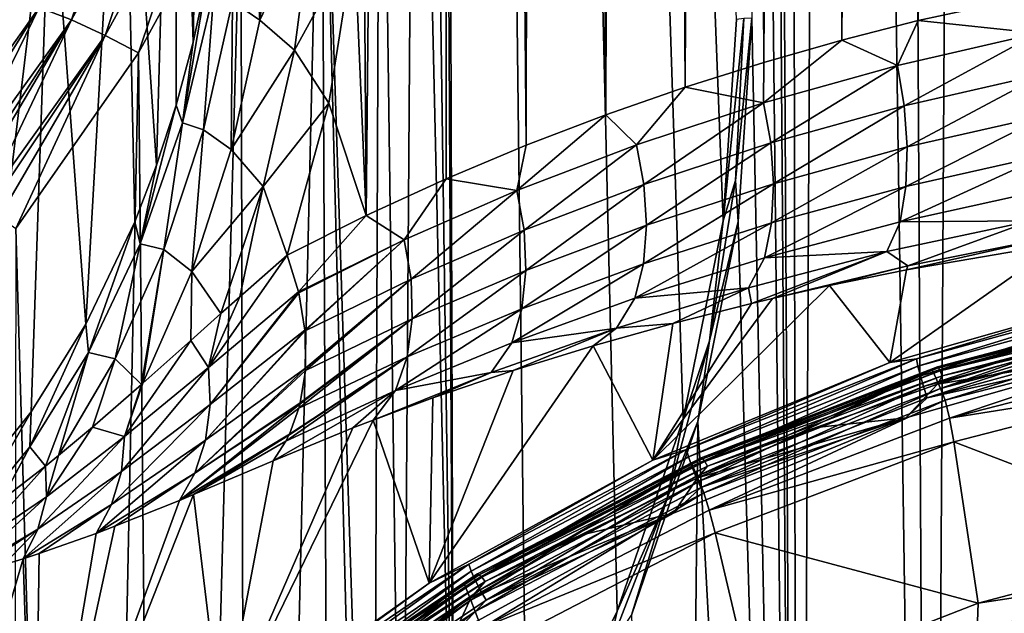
# Model space of a CAD drawing. Header units: metres. Extents: x -24 to 24, y -256 to 25.
# Tile 89 of 256: x -17.62 to -6.97, y -213.84 to -207.41. Entities that reach past the tile are written whole.
import ezdxf

# ---------------------------------------------------------------- set-up
doc = ezdxf.new("R2010")
doc.units = ezdxf.units.M
doc.layers.add('solid_DOMO_KURZ_SW0002', color=7, linetype='CONTINUOUS')

msp = doc.modelspace()

# ---------------------------------------------------------------- linework, layer by layer
at = {"layer": 'solid_DOMO_KURZ_SW0002'}
for points in [[(-13.869391, -209.531311, 142.443344), (-13.902626, -204.741318, 140.962814), (-12.959506, -116.031456, 112.187721)], [(-13.006392, -209.13501, 141.581329), (-13.869391, -209.531311, 142.443344), (-12.959506, -116.031456, 112.187721)], [(-12.141623, -208.772491, 140.792831), (-13.006392, -209.13501, 141.581329), (-12.959506, -116.031456, 112.187721)], [(-12.141623, -208.772491, 140.792831), (-12.959506, -116.031456, 112.187721), (-11.995923, -116.24472, 111.511345)], [(-11.278807, -208.442841, 140.075729), (-12.141623, -208.772491, 140.792831), (-11.995923, -116.24472, 111.511345)], [(-11.278807, -208.442841, 140.075729), (-11.995923, -116.24472, 111.511345), (-11.018195, -116.439636, 110.893135)], [(-10.421, -208.144699, 139.427399), (-11.278807, -208.442841, 140.075729), (-11.018195, -116.439636, 110.893135)], [(-10.421, -208.144699, 139.427399), (-11.018195, -116.439636, 110.893135), (-10.032381, -116.615738, 110.334633)], [(-9.570468, -207.876419, 138.844772), (-10.421, -208.144699, 139.427399), (-10.032381, -116.615738, 110.334633)], [(-9.570468, -207.876419, 138.844772), (-10.032381, -116.615738, 110.334633), (-9.044275, -116.772789, 109.83651)], [(-8.730358, -207.636688, 138.325562), (-9.570468, -207.876419, 138.844772), (-9.044275, -116.772789, 109.83651)], [(-8.730358, -207.636688, 138.325562), (-9.044275, -116.772789, 109.83651), (-8.057755, -116.910995, 109.398186)], [(-7.903613, -207.424225, 137.867279), (-8.730358, -207.636688, 138.325562), (-8.057755, -116.910995, 109.398186)], [(-7.903613, -207.424225, 137.867279), (-8.057755, -116.910995, 109.398186), (-6.071213, -117.135773, 108.685287)], [(-6.281324, -207.073334, 137.114075), (-7.903613, -207.424225, 137.867279), (-6.071213, -117.135773, 108.685287)], [(-12.924563, -217.397385, 172.020676), (-13.213319, -126.827782, 143.460068), (-13.213319, -161.48494, 154.387436)], [(-10.013364, -209.591461, 169.595947), (-9.868778, -207.412033, 168.910339), (-13.213319, -126.827782, 143.460068)], [(-10.444834, -211.737167, 170.267654), (-10.013364, -209.591461, 169.595947), (-13.213319, -126.827782, 143.460068)], [(-11.156354, -213.815109, 170.914444), (-10.444834, -211.737167, 170.267654), (-13.213319, -126.827782, 143.460068)], [(-12.13653, -215.792099, 171.525314), (-11.156354, -213.815109, 170.914444), (-13.213319, -126.827782, 143.460068)], [(-12.924563, -217.397385, 172.020676), (-12.13653, -215.792099, 171.525314), (-13.213319, -126.827782, 143.460068)], [(-6.192926, -233.818314, 177.320801), (-6.354603, -156.995651, 153.097626), (-7.333496, -157.931259, 153.385452)], [(-7.770362, -232.928543, 177.028473), (-7.333496, -157.931259, 153.385452), (-8.163007, -158.990036, 153.712402)], [(-7.770362, -232.928543, 177.028473), (-6.192926, -233.818314, 177.320801), (-7.333496, -157.931259, 153.385452)], [(-7.770362, -232.928543, 177.028473), (-8.163007, -158.990036, 153.712402), (-8.826315, -160.15036, 154.072205)], [(-9.208375, -231.84639, 176.674179), (-8.826315, -160.15036, 154.072205), (-9.309878, -161.388367, 154.45784)], [(-9.208375, -231.84639, 176.674179), (-7.770362, -232.928543, 177.028473), (-8.826315, -160.15036, 154.072205)], [(-9.208375, -231.84639, 176.674179), (-9.309878, -161.388367, 154.45784), (-9.60394, -162.678879, 154.86174)], [(-13.213319, -161.48494, 154.387436), (-13.213253, -196.923172, 165.561066), (-12.924563, -217.397385, 172.020676)], [(-9.208375, -231.84639, 176.674179), (-9.60394, -162.678879, 154.86174), (-9.70253, -163.994537, 155.275543)], [(-9.702616, -185.69545, 162.117813), (-9.208375, -231.84639, 176.674179), (-9.70253, -163.994537, 155.275543)], [(-9.702616, -185.69545, 162.117813), (-9.702699, -207.396347, 168.960083), (-9.208375, -231.84639, 176.674179)], [(-12.924563, -217.397385, 172.020676), (-13.213253, -196.923172, 165.561066), (-13.339986, -199.184708, 166.272278)], [(-13.481127, -219.087784, 172.545639), (-13.339986, -199.184708, 166.272278), (-13.721042, -201.432632, 166.975418)], [(-13.481127, -219.087784, 172.545639), (-12.924563, -217.397385, 172.020676), (-13.339986, -199.184708, 166.272278)], [(-15.935825, -201.665817, 164.61496), (-15.594898, -199.64946, 163.985184), (-15.742361, -207.655655, 145.51915)], [(-15.594898, -199.64946, 163.985184), (-15.587619, -206.940659, 145.118286), (-15.742361, -207.655655, 145.51915)], [(-13.796288, -220.832825, 173.091141), (-13.721042, -201.432632, 166.975418), (-14.352081, -203.630035, 167.658585)], [(-13.796288, -220.832825, 173.091141), (-13.481127, -219.087784, 172.545639), (-13.721042, -201.432632, 166.975418)], [(-16.500412, -203.636932, 165.226456), (-15.935825, -201.665817, 164.61496), (-16.137056, -208.987778, 146.406006)], [(-15.935825, -201.665817, 164.61496), (-15.926389, -208.338913, 145.9487), (-16.137056, -208.987778, 146.406006)], [(-15.935825, -201.665817, 164.61496), (-15.742361, -207.655655, 145.51915), (-15.926389, -208.338913, 145.9487)], [(-17.282152, -205.54039, 165.812347), (-16.500412, -203.636932, 165.226456), (-16.900999, -210.710251, 147.939163)], [(-16.500412, -203.636932, 165.226456), (-16.371649, -209.600372, 146.890472), (-16.900999, -210.710251, 147.939163)], [(-16.500412, -203.636932, 165.226456), (-16.137056, -208.987778, 146.406006), (-16.371649, -209.600372, 146.890472)], [(-14.352081, -203.630035, 167.658585), (-15.225835, -205.751877, 168.313492), (-15.147498, -237.439484, 178.305847)], [(-14.352081, -203.630035, 167.658585), (-15.147498, -237.439484, 178.305847), (-14.18988, -238.248352, 178.576233)], [(-13.864442, -222.6017, 173.647842), (-14.352081, -203.630035, 167.658585), (-14.18988, -238.248352, 178.576233)], [(-13.864442, -222.6017, 173.647842), (-13.796288, -220.832825, 173.091141), (-14.352081, -203.630035, 167.658585)], [(-13.869391, -209.531311, 142.443344), (-13.995976, -206.561188, 141.620728), (-13.902626, -204.741318, 140.962814)], [(-17.405796, -207.281693, 168.36676), (-17.055918, -207.415771, 168.637726), (-16.362152, -205.372894, 167.784119)], [(-17.055918, -207.415771, 168.637726), (-15.991622, -205.469833, 168.043365), (-16.362152, -205.372894, 167.784119)], [(-17.055918, -207.415771, 168.637726), (-16.690722, -207.584534, 168.825806), (-15.991622, -205.469833, 168.043365)], [(-16.690722, -207.584534, 168.825806), (-15.605084, -205.600052, 168.219238), (-15.991622, -205.469833, 168.043365)], [(-18.272049, -207.354462, 166.365707), (-17.282152, -205.54039, 165.812347), (-18.115137, -212.437759, 150.348114)], [(-17.282152, -205.54039, 165.812347), (-17.490814, -211.658859, 149.092773), (-18.115137, -212.437759, 150.348114)], [(-17.282152, -205.54039, 165.812347), (-16.900999, -210.710251, 147.939163), (-17.490814, -211.658859, 149.092773)], [(-16.690722, -207.584534, 168.825806), (-16.332239, -207.774078, 168.932022), (-15.605084, -205.600052, 168.219238)], [(-15.605084, -205.600052, 168.219238), (-16.332239, -207.774078, 168.932022), (-15.225835, -205.751877, 168.313492)], [(-15.225835, -205.751877, 168.313492), (-16.332239, -207.774078, 168.932022), (-16.053606, -236.579102, 178.019135)], [(-15.225835, -205.751877, 168.313492), (-16.053606, -236.579102, 178.019135), (-15.147498, -237.439484, 178.305847)], [(-15.020271, -207.41777, 143.144913), (-15.316669, -207.216095, 143.753357), (-15.125286, -205.75473, 143.097687)], [(-14.831217, -205.948212, 142.496353), (-15.020271, -207.41777, 143.144913), (-15.125286, -205.75473, 143.097687)], [(-14.442327, -206.197021, 141.985535), (-15.020271, -207.41777, 143.144913), (-14.831217, -205.948212, 142.496353)], [(-14.442327, -206.197021, 141.985535), (-14.646917, -207.743515, 142.666565), (-15.020271, -207.41777, 143.144913)], [(-14.442327, -206.197021, 141.985535), (-13.995976, -206.561188, 141.620728), (-14.646917, -207.743515, 142.666565)], [(-14.646917, -207.743515, 142.666565), (-13.995976, -206.561188, 141.620728), (-14.275007, -208.316406, 142.430588)], [(-13.869391, -209.531311, 142.443344), (-14.275007, -208.316406, 142.430588), (-13.995976, -206.561188, 141.620728)], [(-15.855856, -208.531891, 145.271713), (-15.742361, -207.655655, 145.51915), (-15.587619, -206.940659, 145.118286)], [(-15.517552, -207.112961, 144.451096), (-15.855856, -208.531891, 145.271713), (-15.587619, -206.940659, 145.118286)], [(-15.630447, -208.604767, 144.52179), (-15.855856, -208.531891, 145.271713), (-15.517552, -207.112961, 144.451096)], [(-15.316669, -207.216095, 143.753357), (-15.630447, -208.604767, 144.52179), (-15.517552, -207.112961, 144.451096)], [(-6.609065, -207.561005, 137.342087), (-7.903613, -207.424225, 137.867279), (-6.281324, -207.073334, 137.114075)], [(-18.670179, -209.066437, 168.891891), (-17.405796, -207.281693, 168.36676), (-17.716547, -207.194199, 168.022293)], [(-15.331151, -208.820114, 143.90126), (-15.630447, -208.604767, 144.52179), (-15.316669, -207.216095, 143.753357)], [(-15.020271, -207.41777, 143.144913), (-15.331151, -208.820114, 143.90126), (-15.316669, -207.216095, 143.753357)], [(-18.670179, -209.066437, 168.891891), (-18.556625, -209.121353, 169.003876), (-17.405796, -207.281693, 168.36676)], [(-18.556625, -209.121353, 169.003876), (-18.356432, -209.227554, 169.169998), (-17.405796, -207.281693, 168.36676)], [(-18.356432, -209.227554, 169.169998), (-17.055918, -207.415771, 168.637726), (-17.405796, -207.281693, 168.36676)], [(-18.356432, -209.227554, 169.169998), (-18.258638, -209.283249, 169.238434), (-17.055918, -207.415771, 168.637726)], [(-18.258638, -209.283249, 169.238434), (-18.18815, -209.324814, 169.283066), (-17.055918, -207.415771, 168.637726)], [(-18.18815, -209.324814, 169.283066), (-18.014408, -209.431976, 169.377274), (-17.055918, -207.415771, 168.637726)], [(-18.014408, -209.431976, 169.377274), (-16.690722, -207.584534, 168.825806), (-17.055918, -207.415771, 168.637726)], [(-14.646917, -207.743515, 142.666565), (-15.331151, -208.820114, 143.90126), (-15.020271, -207.41777, 143.144913)], [(-9.78699, -207.400253, 168.947723), (-9.789605, -207.400497, 168.94696), (-10.013364, -209.591461, 169.595947)], [(-9.879889, -209.153641, 169.499634), (-9.78699, -207.400253, 168.947723), (-10.013364, -209.591461, 169.595947)], [(-9.789605, -207.400497, 168.94696), (-9.868778, -207.412033, 168.910339), (-10.013364, -209.591461, 169.595947)], [(-9.879889, -209.153641, 169.499634), (-9.84866, -209.596298, 169.652191), (-9.702699, -207.396347, 168.960083)], [(-9.879889, -209.153641, 169.499634), (-9.702699, -207.396347, 168.960083), (-9.78699, -207.400253, 168.947723)], [(-9.702699, -207.396347, 168.960083), (-9.84866, -209.596298, 169.652191), (-9.208375, -231.84639, 176.674179)], [(-8.128572, -207.909912, 138.078461), (-8.730358, -207.636688, 138.325562), (-7.903613, -207.424225, 137.867279)], [(-6.609065, -207.561005, 137.342087), (-8.128572, -207.909912, 138.078461), (-7.903613, -207.424225, 137.867279)], [(-18.014408, -209.431976, 169.377274), (-17.953764, -209.470901, 169.405121), (-16.690722, -207.584534, 168.825806)], [(-17.953764, -209.470901, 169.405121), (-17.836847, -209.54805, 169.451767), (-16.690722, -207.584534, 168.825806)], [(-17.836847, -209.54805, 169.451767), (-17.657221, -209.671875, 169.505798), (-16.690722, -207.584534, 168.825806)], [(-16.690722, -207.584534, 168.825806), (-17.657221, -209.671875, 169.505798), (-16.332239, -207.774078, 168.932022)], [(-15.855856, -208.531891, 145.271713), (-15.926389, -208.338913, 145.9487), (-15.742361, -207.655655, 145.51915)], [(-9.575778, -208.31485, 138.940155), (-9.570468, -207.876419, 138.844772), (-8.730358, -207.636688, 138.325562)], [(-8.128572, -207.909912, 138.078461), (-9.575778, -208.31485, 138.940155), (-8.730358, -207.636688, 138.325562)], [(-8.054465, -208.3452, 138.041107), (-8.128572, -207.909912, 138.078461), (-6.609065, -207.561005, 137.342087)], [(-8.054465, -208.3452, 138.041107), (-6.609065, -207.561005, 137.342087), (-6.54305, -207.998703, 137.319901)], [(-14.646917, -207.743515, 142.666565), (-14.983657, -209.219803, 143.460541), (-15.331151, -208.820114, 143.90126)], [(-14.646917, -207.743515, 142.666565), (-14.275007, -208.316406, 142.430588), (-14.983657, -209.219803, 143.460541)], [(-16.332239, -207.774078, 168.932022), (-17.657221, -209.671875, 169.505798), (-16.905218, -235.670044, 177.717178)], [(-16.332239, -207.774078, 168.932022), (-16.905218, -235.670044, 177.717178), (-16.053606, -236.579102, 178.019135)], [(-9.575778, -208.31485, 138.940155), (-10.421, -208.144699, 139.427399), (-9.570468, -207.876419, 138.844772)], [(-9.497134, -208.74762, 138.88707), (-9.575778, -208.31485, 138.940155), (-8.128572, -207.909912, 138.078461)], [(-9.497134, -208.74762, 138.88707), (-8.128572, -207.909912, 138.078461), (-8.054465, -208.3452, 138.041107)], [(-8.054465, -208.3452, 138.041107), (-6.54305, -207.998703, 137.319901), (-8.021363, -208.790421, 137.923203)], [(-6.54305, -207.998703, 137.319901), (-6.510894, -208.447006, 137.21402), (-8.021363, -208.790421, 137.923203)], [(-10.948127, -208.768173, 139.910461), (-11.278807, -208.442841, 140.075729), (-10.421, -208.144699, 139.427399)], [(-9.575778, -208.31485, 138.940155), (-10.948127, -208.768173, 139.910461), (-10.421, -208.144699, 139.427399)], [(-16.313112, -209.840729, 146.218353), (-16.137056, -208.987778, 146.406006), (-15.926389, -208.338913, 145.9487)], [(-15.855856, -208.531891, 145.271713), (-16.313112, -209.840729, 146.218353), (-15.926389, -208.338913, 145.9487)], [(-14.983657, -209.219803, 143.460541), (-14.275007, -208.316406, 142.430588), (-14.726604, -209.96199, 143.380966)], [(-13.869391, -209.531311, 142.443344), (-14.726604, -209.96199, 143.380966), (-14.275007, -208.316406, 142.430588)], [(-10.867915, -209.19838, 139.841858), (-10.948127, -208.768173, 139.910461), (-9.575778, -208.31485, 138.940155)], [(-10.867915, -209.19838, 139.841858), (-9.575778, -208.31485, 138.940155), (-9.497134, -208.74762, 138.88707)], [(-9.497134, -208.74762, 138.88707), (-8.054465, -208.3452, 138.041107), (-9.465913, -209.189575, 138.756958)], [(-8.054465, -208.3452, 138.041107), (-8.021363, -208.790421, 137.923203), (-9.465913, -209.189575, 138.756958)], [(-12.24343, -209.263611, 140.973816), (-12.141623, -208.772491, 140.792831), (-11.278807, -208.442841, 140.075729)], [(-10.948127, -208.768173, 139.910461), (-12.24343, -209.263611, 140.973816), (-11.278807, -208.442841, 140.075729)], [(-6.510894, -208.447006, 137.21402), (-6.517941, -208.878021, 137.023178), (-8.035378, -209.217758, 137.724609)], [(-8.021363, -208.790421, 137.923203), (-6.510894, -208.447006, 137.21402), (-8.035378, -209.217758, 137.724609)], [(-16.057901, -209.901047, 145.403397), (-16.313112, -209.840729, 146.218353), (-15.855856, -208.531891, 145.271713)], [(-15.630447, -208.604767, 144.52179), (-16.057901, -209.901047, 145.403397), (-15.855856, -208.531891, 145.271713)], [(-15.756453, -210.137146, 144.76619), (-16.057901, -209.901047, 145.403397), (-15.630447, -208.604767, 144.52179)], [(-15.331151, -208.820114, 143.90126), (-15.756453, -210.137146, 144.76619), (-15.630447, -208.604767, 144.52179)], [(-14.983657, -209.219803, 143.460541), (-15.756453, -210.137146, 144.76619), (-15.331151, -208.820114, 143.90126)], [(-12.24343, -209.263611, 140.973816), (-13.006392, -209.13501, 141.581329), (-12.141623, -208.772491, 140.792831)], [(-12.164288, -209.691284, 140.890335), (-12.24343, -209.263611, 140.973816), (-10.948127, -208.768173, 139.910461)], [(-12.164288, -209.691284, 140.890335), (-10.948127, -208.768173, 139.910461), (-10.867915, -209.19838, 139.841858)], [(-10.867915, -209.19838, 139.841858), (-9.497134, -208.74762, 138.88707), (-10.840797, -209.636948, 139.699921)], [(-9.497134, -208.74762, 138.88707), (-9.465913, -209.189575, 138.756958), (-10.840797, -209.636948, 139.699921)], [(-8.021363, -208.790421, 137.923203), (-8.035378, -209.217758, 137.724609), (-9.488747, -209.612915, 138.550797)], [(-9.465913, -209.189575, 138.756958), (-8.021363, -208.790421, 137.923203), (-9.488747, -209.612915, 138.550797)], [(-6.517941, -208.878021, 137.023178), (-6.564974, -209.264069, 136.756744), (-8.0971, -209.599701, 137.455307)], [(-8.035378, -209.217758, 137.724609), (-6.517941, -208.878021, 137.023178), (-8.0971, -209.599701, 137.455307)], [(-16.313112, -209.840729, 146.218353), (-16.371649, -209.600372, 146.890472), (-16.137056, -208.987778, 146.406006)], [(-13.461422, -209.795563, 142.117249), (-13.869391, -209.531311, 142.443344), (-13.006392, -209.13501, 141.581329)], [(-12.24343, -209.263611, 140.973816), (-13.461422, -209.795563, 142.117249), (-13.006392, -209.13501, 141.581329)], [(-14.983657, -209.219803, 143.460541), (-15.44064, -210.59465, 144.360779), (-15.756453, -210.137146, 144.76619)], [(-14.983657, -209.219803, 143.460541), (-15.236745, -210.41275, 144.063721), (-15.44064, -210.59465, 144.360779)], [(-14.983657, -209.219803, 143.460541), (-14.726604, -209.96199, 143.380966), (-15.236745, -210.41275, 144.063721)], [(-12.164288, -209.691284, 140.890335), (-10.867915, -209.19838, 139.841858), (-12.143275, -210.126465, 140.73735)], [(-10.867915, -209.19838, 139.841858), (-10.840797, -209.636948, 139.699921), (-12.143275, -210.126465, 140.73735)], [(-9.465913, -209.189575, 138.756958), (-9.488747, -209.612915, 138.550797), (-10.873713, -210.056137, 139.486771)], [(-10.840797, -209.636948, 139.699921), (-9.465913, -209.189575, 138.756958), (-10.873713, -210.056137, 139.486771)], [(-10.157939, -210.889694, 170.044022), (-9.879889, -209.153641, 169.499634), (-10.013364, -209.591461, 169.595947)], [(-10.157939, -210.889694, 170.044022), (-9.84866, -209.596298, 169.652191), (-9.879889, -209.153641, 169.499634)], [(-8.035378, -209.217758, 137.724609), (-8.0971, -209.599701, 137.455307), (-9.565889, -209.990417, 138.279175)], [(-9.488747, -209.612915, 138.550797), (-8.035378, -209.217758, 137.724609), (-9.565889, -209.990417, 138.279175)], [(-13.385661, -210.220825, 142.019836), (-13.461422, -209.795563, 142.117249), (-12.24343, -209.263611, 140.973816)], [(-13.385661, -210.220825, 142.019836), (-12.24343, -209.263611, 140.973816), (-12.164288, -209.691284, 140.890335)], [(-8.0971, -209.599701, 137.455307), (-6.564974, -209.264069, 136.756744), (-6.682806, -209.589584, 136.447311)], [(-14.602167, -210.359055, 143.329544), (-14.726604, -209.96199, 143.380966), (-13.869391, -209.531311, 142.443344)], [(-13.461422, -209.795563, 142.117249), (-14.602167, -210.359055, 143.329544), (-13.869391, -209.531311, 142.443344)], [(-17.657221, -209.671875, 169.505798), (-17.699261, -234.715576, 177.40123), (-16.905218, -235.670044, 177.717178)], [(-16.871662, -211.015717, 147.291031), (-16.900999, -210.710251, 147.939163), (-16.371649, -209.600372, 146.890472)], [(-16.313112, -209.840729, 146.218353), (-16.871662, -211.015717, 147.291031), (-16.371649, -209.600372, 146.890472)], [(-10.840797, -209.636948, 139.699921), (-10.873713, -210.056137, 139.486771), (-12.187445, -210.541443, 140.518051)], [(-12.143275, -210.126465, 140.73735), (-10.840797, -209.636948, 139.699921), (-12.187445, -210.541443, 140.518051)], [(-9.488747, -209.612915, 138.550797), (-9.565889, -209.990417, 138.279175), (-10.966468, -210.428955, 139.213577)], [(-10.873713, -210.056137, 139.486771), (-9.488747, -209.612915, 138.550797), (-10.966468, -210.428955, 139.213577)], [(-10.157939, -210.889694, 170.044022), (-10.013364, -209.591461, 169.595947), (-10.444834, -211.737167, 170.267654)], [(-9.84866, -209.596298, 169.652191), (-10.284086, -211.761688, 170.330215), (-9.208375, -231.84639, 176.674179)], [(-10.157939, -210.889694, 170.044022), (-10.284086, -211.761688, 170.330215), (-9.84866, -209.596298, 169.652191)], [(-9.565889, -209.990417, 138.279175), (-8.0971, -209.599701, 137.455307), (-8.243275, -209.924286, 137.15509)], [(-8.0971, -209.599701, 137.455307), (-6.682806, -209.589584, 136.447311), (-8.243275, -209.924286, 137.15509)], [(-8.016249, -210.076767, 136.626297), (-8.243275, -209.924286, 137.15509), (-6.682806, -209.589584, 136.447311)], [(-8.016249, -210.076767, 136.626297), (-6.682806, -209.589584, 136.447311), (-6.491402, -209.773483, 135.972809)], [(-13.385661, -210.220825, 142.019836), (-12.164288, -209.691284, 140.890335), (-13.372518, -210.652649, 141.856827)], [(-12.164288, -209.691284, 140.890335), (-12.143275, -210.126465, 140.73735), (-13.372518, -210.652649, 141.856827)], [(-8.030011, -210.120697, 136.516922), (-8.016249, -210.076767, 136.626297), (-6.491402, -209.773483, 135.972809)], [(-6.387909, -209.837921, 135.715729), (-8.030011, -210.120697, 136.516922), (-6.491402, -209.773483, 135.972809)], [(-16.585848, -211.084595, 146.399033), (-16.871662, -211.015717, 147.291031), (-16.313112, -209.840729, 146.218353)], [(-16.057901, -209.901047, 145.403397), (-16.585848, -211.084595, 146.399033), (-16.313112, -209.840729, 146.218353)], [(-14.599253, -210.371246, 143.327164), (-14.602167, -210.359055, 143.329544), (-13.461422, -209.795563, 142.117249)], [(-14.599253, -210.371246, 143.327164), (-13.461422, -209.795563, 142.117249), (-14.532622, -210.774384, 143.221802)], [(-14.532622, -210.774384, 143.221802), (-13.461422, -209.795563, 142.117249), (-14.531952, -210.781708, 143.219406)], [(-14.531952, -210.781708, 143.219406), (-13.461422, -209.795563, 142.117249), (-13.385661, -210.220825, 142.019836)], [(-6.387909, -209.837921, 135.715729), (-5.535779, -210.361374, 133.400055), (-8.209963, -211.124924, 133.640808)], [(-6.387909, -209.837921, 135.715729), (-8.209963, -211.124924, 133.640808), (-8.030011, -210.120697, 136.516922)], [(-16.057901, -209.901047, 145.403397), (-16.301147, -211.363358, 145.770233), (-16.585848, -211.084595, 146.399033)], [(-16.057901, -209.901047, 145.403397), (-16.28433, -211.348465, 145.74025), (-16.301147, -211.363358, 145.770233)], [(-15.756453, -210.137146, 144.76619), (-16.28433, -211.348465, 145.74025), (-16.057901, -209.901047, 145.403397)], [(-15.576481, -211.179077, 144.583923), (-14.726604, -209.96199, 143.380966), (-14.602167, -210.359055, 143.329544)], [(-15.236745, -210.41275, 144.063721), (-14.726604, -209.96199, 143.380966), (-15.576481, -211.179077, 144.583923)], [(-10.966468, -210.428955, 139.213577), (-9.565889, -209.990417, 138.279175), (-9.73911, -210.314011, 137.990067)], [(-9.565889, -209.990417, 138.279175), (-8.243275, -209.924286, 137.15509), (-9.73911, -210.314011, 137.990067)], [(-9.704364, -210.484085, 137.548996), (-9.73911, -210.314011, 137.990067), (-8.243275, -209.924286, 137.15509)], [(-9.704364, -210.484085, 137.548996), (-8.243275, -209.924286, 137.15509), (-9.478971, -210.430496, 137.396881)], [(-9.478971, -210.430496, 137.396881), (-8.243275, -209.924286, 137.15509), (-8.016249, -210.076767, 136.626297)], [(-10.873713, -210.056137, 139.486771), (-10.966468, -210.428955, 139.213577), (-12.296057, -210.909454, 140.244202)], [(-12.187445, -210.541443, 140.518051), (-10.873713, -210.056137, 139.486771), (-12.296057, -210.909454, 140.244202)], [(-8.861804, -210.291321, 137.001572), (-9.478971, -210.430496, 137.396881), (-8.016249, -210.076767, 136.626297)], [(-8.030011, -210.120697, 136.516922), (-8.861804, -210.291321, 137.001572), (-8.016249, -210.076767, 136.626297)], [(-15.756453, -210.137146, 144.76619), (-15.765409, -210.885345, 144.862946), (-16.28433, -211.348465, 145.74025)], [(-15.756453, -210.137146, 144.76619), (-15.44064, -210.59465, 144.360779), (-15.765409, -210.885345, 144.862946)], [(-12.143275, -210.126465, 140.73735), (-12.187445, -210.541443, 140.518051), (-13.42899, -211.063416, 141.632477)], [(-13.372518, -210.652649, 141.856827), (-12.143275, -210.126465, 140.73735), (-13.42899, -211.063416, 141.632477)], [(-8.030011, -210.120697, 136.516922), (-8.209963, -211.124924, 133.640808), (-8.861804, -210.291321, 137.001572)], [(-14.531952, -210.781708, 143.219406), (-13.385661, -210.220825, 142.019836), (-14.526543, -211.186081, 143.059067)], [(-13.385661, -210.220825, 142.019836), (-13.372518, -210.652649, 141.856827), (-14.528298, -211.210419, 143.047562)], [(-13.385661, -210.220825, 142.019836), (-14.528298, -211.210419, 143.047562), (-14.526543, -211.186081, 143.059067)], [(-10.966468, -210.428955, 139.213577), (-9.73911, -210.314011, 137.990067), (-11.164992, -210.751648, 138.937149)], [(-10.556648, -210.700592, 138.162949), (-11.164992, -210.751648, 138.937149), (-9.73911, -210.314011, 137.990067)], [(-8.861804, -210.291321, 137.001572), (-8.209963, -211.124924, 133.640808), (-10.773122, -212.179382, 133.973282)], [(-8.861804, -210.291321, 137.001572), (-10.773122, -212.179382, 133.973282), (-9.478971, -210.430496, 137.396881)], [(-10.556648, -210.700592, 138.162949), (-9.73911, -210.314011, 137.990067), (-9.704364, -210.484085, 137.548996)], [(-15.576481, -211.179077, 144.583923), (-14.602167, -210.359055, 143.329544), (-15.556025, -211.57756, 144.42746)], [(-15.44064, -210.59465, 144.360779), (-15.236745, -210.41275, 144.063721), (-15.576481, -211.179077, 144.583923)], [(-15.556025, -211.57756, 144.42746), (-14.602167, -210.359055, 143.329544), (-14.599253, -210.371246, 143.327164)], [(-15.556025, -211.57756, 144.42746), (-14.599253, -210.371246, 143.327164), (-14.532622, -210.774384, 143.221802)], [(-12.296057, -210.909454, 140.244202), (-10.966468, -210.428955, 139.213577), (-11.164992, -210.751648, 138.937149)], [(-7.922236, -211.083542, 133.493484), (-8.209963, -211.124924, 133.640808), (-5.535779, -210.361374, 133.400055)], [(-5.337496, -210.373352, 133.269562), (-7.922236, -211.083542, 133.493484), (-5.535779, -210.361374, 133.400055)], [(-7.90559, -211.164917, 133.39357), (-7.922236, -211.083542, 133.493484), (-5.337496, -210.373352, 133.269562)], [(-5.326282, -210.456223, 133.17012), (-7.90559, -211.164917, 133.39357), (-5.337496, -210.373352, 133.269562)], [(-9.704364, -210.484085, 137.548996), (-9.478971, -210.430496, 137.396881), (-10.773122, -212.179382, 133.973282)], [(-10.556648, -210.700592, 138.162949), (-9.704364, -210.484085, 137.548996), (-10.773122, -212.179382, 133.973282)], [(-7.879314, -211.267426, 133.318176), (-7.90559, -211.164917, 133.39357), (-5.326282, -210.456223, 133.17012)], [(-5.308579, -210.561096, 133.095474), (-7.879314, -211.267426, 133.318176), (-5.326282, -210.456223, 133.17012)], [(-5.041079, -210.471954, 132.7341), (-5.04365, -210.483765, 132.65683), (-7.75262, -211.199707, 132.882568)], [(-7.69648, -211.170593, 132.954391), (-5.041079, -210.471954, 132.7341), (-7.75262, -211.199707, 132.882568)], [(-7.75262, -211.199707, 132.882568), (-5.04365, -210.483765, 132.65683), (-7.662958, -211.40358, 132.134842)], [(-5.033606, -210.484131, 132.811081), (-5.041079, -210.471954, 132.7341), (-7.69648, -211.170593, 132.954391)], [(-7.685072, -211.181747, 133.031036), (-5.033606, -210.484131, 132.811081), (-7.69648, -211.170593, 132.954391)], [(-7.685072, -211.181747, 133.031036), (-5.021966, -210.519135, 132.880142), (-5.033606, -210.484131, 132.811081)], [(-7.685072, -211.181747, 133.031036), (-7.6673, -211.215134, 133.099594), (-5.021966, -210.519135, 132.880142)], [(-7.6673, -211.215134, 133.099594), (-5.0073, -210.573532, 132.934509), (-5.021966, -210.519135, 132.880142)], [(-5.04365, -210.483765, 132.65683), (-4.995838, -210.590775, 132.283447), (-7.662958, -211.40358, 132.134842)], [(-15.765409, -210.885345, 144.862946), (-15.44064, -210.59465, 144.360779), (-15.576481, -211.179077, 144.583923)], [(-12.187445, -210.541443, 140.518051), (-12.296057, -210.909454, 140.244202), (-13.553701, -211.426575, 141.359009)], [(-13.42899, -211.063416, 141.632477), (-12.187445, -210.541443, 140.518051), (-13.553701, -211.426575, 141.359009)], [(-7.845183, -211.38414, 133.272385), (-7.879314, -211.267426, 133.318176), (-5.308579, -210.561096, 133.095474)], [(-5.285583, -210.680862, 133.050644), (-7.845183, -211.38414, 133.272385), (-5.308579, -210.561096, 133.095474)], [(-7.6673, -211.215134, 133.099594), (-7.644908, -211.267502, 133.15332), (-5.0073, -210.573532, 132.934509)], [(-4.995838, -210.590775, 132.283447), (-4.948251, -210.697281, 131.912155), (-7.662958, -211.40358, 132.134842)], [(-5.0073, -210.573532, 132.934509), (-7.644908, -211.267502, 133.15332), (-4.991112, -210.641693, 132.96875)], [(-7.644908, -211.267502, 133.15332), (-6.352591, -210.961182, 133.069489), (-4.991112, -210.641693, 132.96875)], [(-17.507915, -212.034744, 148.48819), (-17.490814, -211.658859, 149.092773), (-16.900999, -210.710251, 147.939163)], [(-16.871662, -211.015717, 147.291031), (-17.507915, -212.034744, 148.48819), (-16.900999, -210.710251, 147.939163)], [(-13.372518, -210.652649, 141.856827), (-13.42899, -211.063416, 141.632477), (-14.598017, -211.616776, 142.819534)], [(-13.372518, -210.652649, 141.856827), (-14.598017, -211.616776, 142.819534), (-14.586027, -211.571136, 142.848846)], [(-14.583646, -211.561508, 142.854904), (-13.372518, -210.652649, 141.856827), (-14.586027, -211.571136, 142.848846)], [(-14.583646, -211.561508, 142.854904), (-14.528298, -211.210419, 143.047562), (-13.372518, -210.652649, 141.856827)], [(-10.556648, -210.700592, 138.162949), (-10.773122, -212.179382, 133.973282), (-11.416618, -210.942322, 138.846725)], [(-10.556648, -210.700592, 138.162949), (-11.416618, -210.942322, 138.846725), (-11.164992, -210.751648, 138.937149)], [(-5.285583, -210.680862, 133.050644), (-7.805502, -211.507172, 133.259308), (-7.845183, -211.38414, 133.272385)], [(-5.285583, -210.680862, 133.050644), (-5.258849, -210.807449, 133.038681), (-7.805502, -211.507172, 133.259308)], [(-7.662958, -211.40358, 132.134842), (-4.948251, -210.697281, 131.912155), (-7.612175, -211.532394, 131.789459)], [(-4.948251, -210.697281, 131.912155), (-4.897146, -210.831055, 131.568329), (-7.612175, -211.532394, 131.789459)], [(-15.606115, -211.965393, 144.231674), (-14.532622, -210.774384, 143.221802), (-14.531952, -210.781708, 143.219406)], [(-15.556025, -211.57756, 144.42746), (-14.532622, -210.774384, 143.221802), (-15.606115, -211.965393, 144.231674)], [(-15.606115, -211.965393, 144.231674), (-14.531952, -210.781708, 143.219406), (-14.526543, -211.186081, 143.059067)], [(-12.296057, -210.909454, 140.244202), (-11.164992, -210.751648, 138.937149), (-12.518365, -211.231323, 139.981934)], [(-12.281906, -211.210709, 139.603668), (-12.518365, -211.231323, 139.981934), (-11.164992, -210.751648, 138.937149)], [(-11.416618, -210.942322, 138.846725), (-12.281906, -211.210709, 139.603668), (-11.164992, -210.751648, 138.937149)], [(-7.805502, -211.507172, 133.259308), (-5.258849, -210.807449, 133.038681), (-5.419469, -210.974182, 133.073578)], [(-7.612175, -211.532394, 131.789459), (-4.897146, -210.831055, 131.568329), (-7.563329, -211.727188, 131.475739)], [(-4.897146, -210.831055, 131.568329), (-4.858696, -211.030563, 131.256104), (-7.563329, -211.727188, 131.475739)], [(-15.765409, -210.885345, 144.862946), (-15.576481, -211.179077, 144.583923), (-16.481766, -211.925568, 145.993073)], [(-16.28433, -211.348465, 145.74025), (-15.765409, -210.885345, 144.862946), (-16.481766, -211.925568, 145.993073)], [(-13.553701, -211.426575, 141.359009), (-12.296057, -210.909454, 140.244202), (-12.518365, -211.231323, 139.981934)], [(-11.416618, -210.942322, 138.846725), (-10.773122, -212.179382, 133.973282), (-13.190593, -213.510513, 134.392975)], [(-11.416618, -210.942322, 138.846725), (-13.190593, -213.510513, 134.392975), (-12.281906, -211.210709, 139.603668)], [(-10.618159, -212.590576, 170.57518), (-10.157939, -210.889694, 170.044022), (-10.444834, -211.737167, 170.267654)], [(-10.618159, -212.590576, 170.57518), (-10.284086, -211.761688, 170.330215), (-10.157939, -210.889694, 170.044022)], [(-7.693037, -211.357086, 133.194321), (-5.419469, -210.974182, 133.073578), (-6.352591, -210.961182, 133.069489)], [(-7.644908, -211.267502, 133.15332), (-7.693037, -211.357086, 133.194321), (-6.352591, -210.961182, 133.069489)], [(-16.871662, -211.015717, 147.291031), (-17.336458, -212.244995, 147.809677), (-17.507915, -212.034744, 148.48819)], [(-16.871662, -211.015717, 147.291031), (-17.195105, -212.130295, 147.50824), (-17.336458, -212.244995, 147.809677)], [(-16.585848, -211.084595, 146.399033), (-17.195105, -212.130295, 147.50824), (-16.871662, -211.015717, 147.291031)], [(-13.42899, -211.063416, 141.632477), (-13.553701, -211.426575, 141.359009), (-14.738792, -211.974533, 142.548111)], [(-13.42899, -211.063416, 141.632477), (-14.738792, -211.974533, 142.548111), (-14.706071, -211.909439, 142.603821)], [(-14.7012, -211.899094, 142.612396), (-13.42899, -211.063416, 141.632477), (-14.706071, -211.909439, 142.603821)], [(-14.7012, -211.899094, 142.612396), (-14.598017, -211.616776, 142.819534), (-13.42899, -211.063416, 141.632477)], [(-7.805502, -211.507172, 133.259308), (-5.419469, -210.974182, 133.073578), (-8.038056, -211.721725, 133.30928)], [(-7.693037, -211.357086, 133.194321), (-8.038056, -211.721725, 133.30928), (-5.419469, -210.974182, 133.073578)], [(-7.563329, -211.727188, 131.475739), (-4.858696, -211.030563, 131.256104), (-4.834646, -211.288101, 130.988663)], [(-16.585848, -211.084595, 146.399033), (-16.828949, -211.823471, 146.76178), (-17.195105, -212.130295, 147.50824)], [(-16.585848, -211.084595, 146.399033), (-16.301147, -211.363358, 145.770233), (-16.828949, -211.823471, 146.76178)], [(-10.407349, -212.065262, 133.803024), (-10.773122, -212.179382, 133.973282), (-8.209963, -211.124924, 133.640808)], [(-7.922236, -211.083542, 133.493484), (-10.407349, -212.065262, 133.803024), (-8.209963, -211.124924, 133.640808)], [(-10.385481, -212.144592, 133.702469), (-10.407349, -212.065262, 133.803024), (-7.922236, -211.083542, 133.493484)], [(-7.90559, -211.164917, 133.39357), (-10.385481, -212.144592, 133.702469), (-7.922236, -211.083542, 133.493484)], [(-10.350964, -212.243835, 133.626038), (-10.385481, -212.144592, 133.702469), (-7.90559, -211.164917, 133.39357)], [(-7.879314, -211.267426, 133.318176), (-10.350964, -212.243835, 133.626038), (-7.90559, -211.164917, 133.39357)], [(-10.25039, -212.154984, 133.264755), (-7.69648, -211.170593, 132.954391), (-7.75262, -211.199707, 132.882568)], [(-7.685072, -211.181747, 133.031036), (-7.69648, -211.170593, 132.954391), (-10.25039, -212.154984, 133.264755)], [(-15.576481, -211.179077, 144.583923), (-15.556025, -211.57756, 144.42746), (-16.517139, -212.302032, 145.795731)], [(-16.481766, -211.925568, 145.993073), (-15.576481, -211.179077, 144.583923), (-16.517139, -212.302032, 145.795731)], [(-15.724606, -212.319763, 144.003296), (-14.526543, -211.186081, 143.059067), (-14.528298, -211.210419, 143.047562)], [(-15.606115, -211.965393, 144.231674), (-14.526543, -211.186081, 143.059067), (-15.724606, -212.319763, 144.003296)], [(-15.724606, -212.319763, 144.003296), (-14.528298, -211.210419, 143.047562), (-14.583646, -211.561508, 142.854904)], [(-13.553701, -211.426575, 141.359009), (-12.518365, -211.231323, 139.981934), (-13.794678, -211.746277, 141.10817)], [(-13.149007, -211.506821, 140.436386), (-13.794678, -211.746277, 141.10817), (-12.518365, -211.231323, 139.981934)], [(-12.281906, -211.210709, 139.603668), (-13.190593, -213.510513, 134.392975), (-13.149007, -211.506821, 140.436386)], [(-12.281906, -211.210709, 139.603668), (-13.149007, -211.506821, 140.436386), (-12.518365, -211.231323, 139.981934)], [(-10.355233, -212.21283, 133.201996), (-7.75262, -211.199707, 132.882568), (-10.272324, -212.408066, 132.451553)], [(-10.25039, -212.154984, 133.264755), (-7.75262, -211.199707, 132.882568), (-10.355233, -212.21283, 133.201996)], [(-10.306126, -212.356323, 133.578918), (-10.350964, -212.243835, 133.626038), (-7.879314, -211.267426, 133.318176)], [(-7.845183, -211.38414, 133.272385), (-10.306126, -212.356323, 133.578918), (-7.879314, -211.267426, 133.318176)], [(-7.75262, -211.199707, 132.882568), (-7.662958, -211.40358, 132.134842), (-10.272324, -212.408066, 132.451553)], [(-7.685072, -211.181747, 133.031036), (-10.25039, -212.154984, 133.264755), (-10.235197, -212.164658, 133.340958)], [(-7.685072, -211.181747, 133.031036), (-10.235197, -212.164658, 133.340958), (-7.6673, -211.215134, 133.099594)], [(-10.235197, -212.164658, 133.340958), (-10.211528, -212.195786, 133.408783), (-7.6673, -211.215134, 133.099594)], [(-7.6673, -211.215134, 133.099594), (-10.211528, -212.195786, 133.408783), (-7.644908, -211.267502, 133.15332)], [(-10.211528, -212.195786, 133.408783), (-10.181706, -212.245285, 133.461609), (-7.644908, -211.267502, 133.15332)], [(-7.644908, -211.267502, 133.15332), (-10.181706, -212.245285, 133.461609), (-7.693037, -211.357086, 133.194321)], [(-16.828949, -211.823471, 146.76178), (-16.301147, -211.363358, 145.770233), (-16.481766, -211.925568, 145.993073)], [(-16.301147, -211.363358, 145.770233), (-16.28433, -211.348465, 145.74025), (-16.481766, -211.925568, 145.993073)], [(-7.845183, -211.38414, 133.272385), (-10.253997, -212.474442, 133.564285), (-10.306126, -212.356323, 133.578918)], [(-7.845183, -211.38414, 133.272385), (-7.805502, -211.507172, 133.259308), (-10.253997, -212.474442, 133.564285)], [(-10.181706, -212.245285, 133.461609), (-9.006572, -211.827774, 133.342728), (-7.693037, -211.357086, 133.194321)], [(-9.006572, -211.827774, 133.342728), (-8.038056, -211.721725, 133.30928), (-7.693037, -211.357086, 133.194321)], [(-7.563329, -211.727188, 131.475739), (-4.834646, -211.288101, 130.988663), (-7.518669, -211.980499, 131.20697)], [(-7.518669, -211.980499, 131.20697), (-4.834646, -211.288101, 130.988663), (-4.714407, -213.058121, 129.55249)], [(-13.553701, -211.426575, 141.359009), (-14.014553, -211.831711, 141.347595), (-14.87501, -212.186172, 142.340424)], [(-14.738792, -211.974533, 142.548111), (-13.553701, -211.426575, 141.359009), (-14.87501, -212.186172, 142.340424)], [(-13.553701, -211.426575, 141.359009), (-13.794678, -211.746277, 141.10817), (-14.014553, -211.831711, 141.347595)], [(-10.272324, -212.408066, 132.451553), (-7.662958, -211.40358, 132.134842), (-10.222235, -212.532257, 132.104675)], [(-7.662958, -211.40358, 132.134842), (-7.612175, -211.532394, 131.789459), (-10.222235, -212.532257, 132.104675)], [(-15.556025, -211.57756, 144.42746), (-15.606115, -211.965393, 144.231674), (-16.625326, -212.659973, 145.5737)], [(-16.517139, -212.302032, 145.795731), (-15.556025, -211.57756, 144.42746), (-16.625326, -212.659973, 145.5737)], [(-15.890026, -212.615738, 143.737198), (-14.586027, -211.571136, 142.848846), (-14.598017, -211.616776, 142.819534)], [(-15.724606, -212.319763, 144.003296), (-14.586027, -211.571136, 142.848846), (-15.890026, -212.615738, 143.737198)], [(-15.724606, -212.319763, 144.003296), (-14.583646, -211.561508, 142.854904), (-14.586027, -211.571136, 142.848846)], [(-13.149007, -211.506821, 140.436386), (-13.190593, -213.510513, 134.392975), (-13.794678, -211.746277, 141.10817)], [(-10.253997, -212.474442, 133.564285), (-7.805502, -211.507172, 133.259308), (-8.038056, -211.721725, 133.30928)], [(-10.222235, -212.532257, 132.104675), (-7.612175, -211.532394, 131.789459), (-10.163661, -212.721283, 131.789169)], [(-7.612175, -211.532394, 131.789459), (-7.563329, -211.727188, 131.475739), (-10.163661, -212.721283, 131.789169)], [(-17.490814, -211.658859, 149.092773), (-18.19261, -212.877426, 149.807251), (-18.115137, -212.437759, 150.348114)], [(-17.507915, -212.034744, 148.48819), (-18.19261, -212.877426, 149.807251), (-17.490814, -211.658859, 149.092773)], [(-15.890026, -212.615738, 143.737198), (-14.598017, -211.616776, 142.819534), (-14.7012, -211.899094, 142.612396)], [(-13.794678, -211.746277, 141.10817), (-13.190593, -213.510513, 134.392975), (-15.429683, -215.100311, 134.894241)], [(-13.794678, -211.746277, 141.10817), (-15.429683, -215.100311, 134.894241), (-14.014553, -211.831711, 141.347595)], [(-10.618159, -212.590576, 170.57518), (-10.444834, -211.737167, 170.267654), (-11.156354, -213.815109, 170.914444)], [(-10.284086, -211.761688, 170.330215), (-11.002102, -213.858704, 170.983185), (-10.481343, -230.591034, 176.264893)], [(-10.618159, -212.590576, 170.57518), (-11.002102, -213.858704, 170.983185), (-10.284086, -211.761688, 170.330215)], [(-10.253997, -212.474442, 133.564285), (-8.038056, -211.721725, 133.30928), (-10.547964, -212.754181, 133.634811)], [(-10.288714, -212.371658, 133.514206), (-10.547964, -212.754181, 133.634811), (-8.038056, -211.721725, 133.30928)], [(-10.284086, -211.761688, 170.330215), (-10.481343, -230.591034, 176.264893), (-9.208375, -231.84639, 176.674179)], [(-10.288714, -212.371658, 133.514206), (-8.038056, -211.721725, 133.30928), (-9.006572, -211.827774, 133.342728)], [(-10.163661, -212.721283, 131.789169), (-7.563329, -211.727188, 131.475739), (-7.518669, -211.980499, 131.20697)], [(-16.828949, -211.823471, 146.76178), (-16.481766, -211.925568, 145.993073), (-17.327692, -212.576324, 147.53035)], [(-17.195105, -212.130295, 147.50824), (-16.828949, -211.823471, 146.76178), (-17.327692, -212.576324, 147.53035)], [(-15.890026, -212.615738, 143.737198), (-14.7012, -211.899094, 142.612396), (-14.706071, -211.909439, 142.603821)], [(-15.738155, -212.552811, 143.504868), (-15.890026, -212.615738, 143.737198), (-14.706071, -211.909439, 142.603821)], [(-15.738155, -212.552811, 143.504868), (-14.706071, -211.909439, 142.603821), (-14.738792, -211.974533, 142.548111)], [(-14.014553, -211.831711, 141.347595), (-15.429683, -215.100311, 134.894241), (-14.87501, -212.186172, 142.340424)], [(-10.181706, -212.245285, 133.461609), (-10.288714, -212.371658, 133.514206), (-9.006572, -211.827774, 133.342728)], [(-16.481766, -211.925568, 145.993073), (-16.517139, -212.302032, 145.795731), (-17.419674, -212.926193, 147.298813)], [(-17.327692, -212.576324, 147.53035), (-16.481766, -211.925568, 145.993073), (-17.419674, -212.926193, 147.298813)], [(-15.606115, -211.965393, 144.231674), (-15.724606, -212.319763, 144.003296), (-16.790283, -212.972763, 145.314789)], [(-16.625326, -212.659973, 145.5737), (-15.606115, -211.965393, 144.231674), (-16.790283, -212.972763, 145.314789)], [(-15.738155, -212.552811, 143.504868), (-14.738792, -211.974533, 142.548111), (-14.87501, -212.186172, 142.340424)], [(-10.163661, -212.721283, 131.789169), (-7.518669, -211.980499, 131.20697), (-10.09918, -212.967941, 131.518311)], [(-7.253819, -213.729385, 129.76413), (-10.09918, -212.967941, 131.518311), (-7.518669, -211.980499, 131.20697)], [(-7.253819, -213.729385, 129.76413), (-7.518669, -211.980499, 131.20697), (-4.714407, -213.058121, 129.55249)], [(-17.507915, -212.034744, 148.48819), (-17.814028, -212.612854, 148.885712), (-18.19261, -212.877426, 149.807251)], [(-17.507915, -212.034744, 148.48819), (-17.336458, -212.244995, 147.809677), (-17.814028, -212.612854, 148.885712)], [(-17.336458, -212.244995, 147.809677), (-17.195105, -212.130295, 147.50824), (-17.327692, -212.576324, 147.53035)], [(-10.407349, -212.065262, 133.803024), (-12.761583, -213.306183, 134.19429), (-10.773122, -212.179382, 133.973282)], [(-12.734769, -213.382904, 134.092896), (-12.761583, -213.306183, 134.19429), (-10.407349, -212.065262, 133.803024)], [(-10.385481, -212.144592, 133.702469), (-12.734769, -213.382904, 134.092896), (-10.407349, -212.065262, 133.803024)], [(-15.738155, -212.552811, 143.504868), (-14.87501, -212.186172, 142.340424), (-15.429683, -215.100311, 134.894241)], [(-12.761583, -213.306183, 134.19429), (-13.190593, -213.510513, 134.392975), (-10.773122, -212.179382, 133.973282)], [(-12.815785, -213.509232, 133.610748), (-10.355233, -212.21283, 133.201996), (-12.740479, -213.69693, 132.857941)], [(-12.669132, -213.412109, 133.661133), (-10.355233, -212.21283, 133.201996), (-12.815785, -213.509232, 133.610748)], [(-10.355233, -212.21283, 133.201996), (-10.272324, -212.408066, 132.451553), (-12.740479, -213.69693, 132.857941)], [(-12.692443, -213.478027, 134.015182), (-12.734769, -213.382904, 134.092896), (-10.385481, -212.144592, 133.702469)], [(-10.350964, -212.243835, 133.626038), (-12.692443, -213.478027, 134.015182), (-10.385481, -212.144592, 133.702469)], [(-12.669132, -213.412109, 133.661133), (-10.25039, -212.154984, 133.264755), (-10.355233, -212.21283, 133.201996)], [(-10.235197, -212.164658, 133.340958), (-10.25039, -212.154984, 133.264755), (-12.669132, -213.412109, 133.661133)], [(-10.235197, -212.164658, 133.340958), (-12.669132, -213.412109, 133.661133), (-12.650353, -213.419937, 133.73674)], [(-10.235197, -212.164658, 133.340958), (-12.650353, -213.419937, 133.73674), (-10.211528, -212.195786, 133.408783)], [(-12.650353, -213.419937, 133.73674), (-12.621099, -213.448151, 133.803665), (-10.211528, -212.195786, 133.408783)], [(-10.211528, -212.195786, 133.408783), (-12.621099, -213.448151, 133.803665), (-10.181706, -212.245285, 133.461609)], [(-17.336458, -212.244995, 147.809677), (-17.327692, -212.576324, 147.53035), (-18.117237, -213.110382, 149.176636)], [(-17.814028, -212.612854, 148.885712), (-17.336458, -212.244995, 147.809677), (-18.117237, -213.110382, 149.176636)], [(-16.517139, -212.302032, 145.795731), (-16.625326, -212.659973, 145.5737), (-17.58033, -213.248047, 147.049576)], [(-17.419674, -212.926193, 147.298813), (-16.517139, -212.302032, 145.795731), (-17.58033, -213.248047, 147.049576)], [(-16.790283, -212.972763, 145.314789), (-15.724606, -212.319763, 144.003296), (-16.588703, -212.895828, 144.928909)], [(-15.724606, -212.319763, 144.003296), (-15.890026, -212.615738, 143.737198), (-16.588703, -212.895828, 144.928909)], [(-12.637463, -213.585175, 133.96637), (-12.692443, -213.478027, 134.015182), (-10.350964, -212.243835, 133.626038)], [(-10.306126, -212.356323, 133.578918), (-12.637463, -213.585175, 133.96637), (-10.350964, -212.243835, 133.626038)], [(-12.621099, -213.448151, 133.803665), (-12.584241, -213.493988, 133.855331), (-10.181706, -212.245285, 133.461609)], [(-10.181706, -212.245285, 133.461609), (-12.584241, -213.493988, 133.855331), (-10.288714, -212.371658, 133.514206)], [(-12.740479, -213.69693, 132.857941), (-10.272324, -212.408066, 132.451553), (-12.691488, -213.816879, 132.509705)], [(-10.272324, -212.408066, 132.451553), (-10.222235, -212.532257, 132.104675), (-12.691488, -213.816879, 132.509705)], [(-10.306126, -212.356323, 133.578918), (-12.573542, -213.697067, 133.949783), (-12.637463, -213.585175, 133.96637)], [(-12.584241, -213.493988, 133.855331), (-11.534927, -212.986801, 133.70816), (-10.288714, -212.371658, 133.514206)], [(-10.306126, -212.356323, 133.578918), (-10.253997, -212.474442, 133.564285), (-12.573542, -213.697067, 133.949783)], [(-11.534927, -212.986801, 133.70816), (-10.547964, -212.754181, 133.634811), (-10.288714, -212.371658, 133.514206)], [(-15.738155, -212.552811, 143.504868), (-15.429683, -215.100311, 134.894241), (-17.460114, -216.927261, 135.470276)], [(-15.738155, -212.552811, 143.504868), (-17.460114, -216.927261, 135.470276), (-15.890026, -212.615738, 143.737198)], [(-12.691488, -213.816879, 132.509705), (-10.222235, -212.532257, 132.104675), (-12.623922, -213.999146, 132.192062)], [(-10.222235, -212.532257, 132.104675), (-10.163661, -212.721283, 131.789169), (-12.623922, -213.999146, 132.192062)], [(-12.573542, -213.697067, 133.949783), (-10.253997, -212.474442, 133.564285), (-10.547964, -212.754181, 133.634811)], [(-17.327692, -212.576324, 147.53035), (-17.419674, -212.926193, 147.298813), (-18.260885, -213.430038, 148.911682)], [(-18.117237, -213.110382, 149.176636), (-17.327692, -212.576324, 147.53035), (-18.260885, -213.430038, 148.911682)], [(-17.58033, -213.248047, 147.049576), (-16.625326, -212.659973, 145.5737), (-17.405058, -213.191483, 146.630493)], [(-16.588703, -212.895828, 144.928909), (-15.890026, -212.615738, 143.737198), (-17.460114, -216.927261, 135.470276)], [(-16.625326, -212.659973, 145.5737), (-16.790283, -212.972763, 145.314789), (-17.405058, -213.191483, 146.630493)], [(-11.255804, -214.23909, 171.087448), (-10.618159, -212.590576, 170.57518), (-11.156354, -213.815109, 170.914444)], [(-11.255804, -214.23909, 171.087448), (-11.002102, -213.858704, 170.983185), (-10.618159, -212.590576, 170.57518)], [(-12.573542, -213.697067, 133.949783), (-10.547964, -212.754181, 133.634811), (-12.91522, -214.057556, 134.045776)], [(-12.740849, -213.671036, 133.923904), (-12.91522, -214.057556, 134.045776), (-10.547964, -212.754181, 133.634811)], [(-12.740849, -213.671036, 133.923904), (-10.547964, -212.754181, 133.634811), (-11.534927, -212.986801, 133.70816)], [(-12.623922, -213.999146, 132.192062), (-10.163661, -212.721283, 131.789169), (-10.09918, -212.967941, 131.518311)], [(-18.158678, -213.407501, 148.604645), (-18.260885, -213.430038, 148.911682), (-17.419674, -212.926193, 147.298813)], [(-18.158678, -213.407501, 148.604645), (-17.419674, -212.926193, 147.298813), (-17.791771, -213.311783, 147.585251)], [(-17.419674, -212.926193, 147.298813), (-17.58033, -213.248047, 147.049576), (-17.791771, -213.311783, 147.585251)], [(-16.790283, -212.972763, 145.314789), (-16.588703, -212.895828, 144.928909), (-17.460114, -216.927261, 135.470276)], [(-17.405058, -213.191483, 146.630493), (-16.790283, -212.972763, 145.314789), (-17.460114, -216.927261, 135.470276)], [(-12.623922, -213.999146, 132.192062), (-10.09918, -212.967941, 131.518311), (-12.540651, -214.236877, 131.918411)], [(-9.693249, -214.679901, 130.063828), (-12.540651, -214.236877, 131.918411), (-10.09918, -212.967941, 131.518311)], [(-7.253819, -213.729385, 129.76413), (-9.693249, -214.679901, 130.063828), (-10.09918, -212.967941, 131.518311)], [(-12.584241, -213.493988, 133.855331), (-12.740849, -213.671036, 133.923904), (-11.534927, -212.986801, 133.70816)], [(-4.709965, -213.342468, 129.37236), (-7.253819, -213.729385, 129.76413), (-4.714407, -213.058121, 129.55249)], [(-17.58033, -213.248047, 147.049576), (-17.405058, -213.191483, 146.630493), (-17.460114, -216.927261, 135.470276)], [(-17.58033, -213.248047, 147.049576), (-17.460114, -216.927261, 135.470276), (-19.254427, -218.96666, 136.113297)], [(-17.791771, -213.311783, 147.585251), (-17.58033, -213.248047, 147.049576), (-19.254427, -218.96666, 136.113297)], [(-12.761583, -213.306183, 134.19429), (-14.955333, -214.790695, 134.662354), (-13.190593, -213.510513, 134.392975)], [(-14.923909, -214.864288, 134.559982), (-14.955333, -214.790695, 134.662354), (-12.761583, -213.306183, 134.19429)], [(-12.734769, -213.382904, 134.092896), (-14.923909, -214.864288, 134.559982), (-12.761583, -213.306183, 134.19429)], [(-14.874308, -214.954498, 134.480713), (-14.923909, -214.864288, 134.559982), (-12.734769, -213.382904, 134.092896)], [(-12.692443, -213.478027, 134.015182), (-14.874308, -214.954498, 134.480713), (-12.734769, -213.382904, 134.092896)], [(-7.266797, -214.02594, 129.587814), (-7.253819, -213.729385, 129.76413), (-4.709965, -213.342468, 129.37236)], [(-5.963091, -213.95433, 129.336426), (-7.266797, -214.02594, 129.587814), (-4.709965, -213.342468, 129.37236)], [(-14.955333, -214.790695, 134.662354), (-15.429683, -215.100311, 134.894241), (-13.190593, -213.510513, 134.392975)], [(-15.100519, -215.071136, 134.10321), (-12.815785, -213.509232, 133.610748), (-15.033496, -215.252441, 133.348389)], [(-14.92081, -214.925415, 134.138275), (-12.815785, -213.509232, 133.610748), (-15.100519, -215.071136, 134.10321)], [(-12.815785, -213.509232, 133.610748), (-12.740479, -213.69693, 132.857941), (-15.033496, -215.252441, 133.348389)], [(-14.92081, -214.925415, 134.138275), (-12.669132, -213.412109, 133.661133), (-12.815785, -213.509232, 133.610748)], [(-12.650353, -213.419937, 133.73674), (-12.669132, -213.412109, 133.661133), (-14.92081, -214.925415, 134.138275)], [(-12.650353, -213.419937, 133.73674), (-14.92081, -214.925415, 134.138275), (-14.898693, -214.930984, 134.213181)], [(-12.650353, -213.419937, 133.73674), (-14.898693, -214.930984, 134.213181), (-12.621099, -213.448151, 133.803665)], [(-14.898693, -214.930984, 134.213181), (-14.864241, -214.955719, 134.278992), (-12.621099, -213.448151, 133.803665)], [(-14.809875, -215.055237, 134.429886), (-14.874308, -214.954498, 134.480713), (-12.692443, -213.478027, 134.015182)], [(-12.621099, -213.448151, 133.803665), (-14.864241, -214.955719, 134.278992), (-12.584241, -213.493988, 133.855331)], [(-14.864241, -214.955719, 134.278992), (-14.82083, -214.997162, 134.329269), (-12.584241, -213.493988, 133.855331)], [(-12.584241, -213.493988, 133.855331), (-14.82083, -214.997162, 134.329269), (-12.740849, -213.671036, 133.923904)], [(-12.637463, -213.585175, 133.96637), (-14.809875, -215.055237, 134.429886), (-12.692443, -213.478027, 134.015182)], [(-12.637463, -213.585175, 133.96637), (-14.734966, -215.159698, 134.410934), (-14.809875, -215.055237, 134.429886)], [(-12.637463, -213.585175, 133.96637), (-12.573542, -213.697067, 133.949783), (-14.734966, -215.159698, 134.410934)], [(-15.033496, -215.252441, 133.348389), (-12.740479, -213.69693, 132.857941), (-14.985922, -215.368561, 132.998917)], [(-12.740479, -213.69693, 132.857941), (-12.691488, -213.816879, 132.509705), (-14.985922, -215.368561, 132.998917)], [(-14.82083, -214.997162, 134.329269), (-13.902329, -214.422028, 134.16069), (-12.740849, -213.671036, 133.923904)], [(-14.734966, -215.159698, 134.410934), (-12.573542, -213.697067, 133.949783), (-12.91522, -214.057556, 134.045776)], [(-13.902329, -214.422028, 134.16069), (-12.91522, -214.057556, 134.045776), (-12.740849, -213.671036, 133.923904)], [(-14.985922, -215.368561, 132.998917), (-12.691488, -213.816879, 132.509705), (-14.910205, -215.543198, 132.678879)], [(-12.691488, -213.816879, 132.509705), (-12.623922, -213.999146, 132.192062), (-14.910205, -215.543198, 132.678879)], [(-11.255804, -214.23909, 171.087448), (-11.156354, -213.815109, 170.914444), (-12.13653, -215.792099, 171.525314)], [(-7.266797, -214.02594, 129.587814), (-9.693249, -214.679901, 130.063828), (-7.253819, -213.729385, 129.76413)]]:
    msp.add_3dface(points, dxfattribs=at)

doc.saveas('drawing.dxf')
